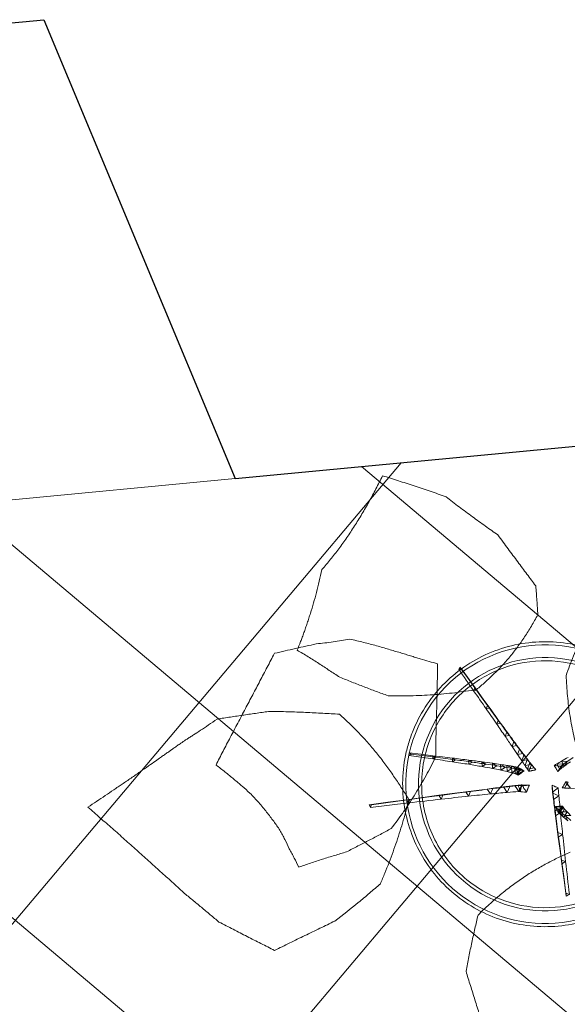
# Model space of a CAD drawing. Header units: millimetres. Extents: x 853417 to 929373, y -433185 to -369260.
# Tile 121 of 157: x 920144 to 921008, y -397124 to -395570. Entities that reach past the tile are written whole.
import ezdxf

# ---------------------------------------------------------------- set-up
doc = ezdxf.new("R2010")
doc.units = ezdxf.units.MM
for name, color, linetype, lineweight in [('I-FURN', 7, 'Continuous', 9), ('KOKO-FLOR', 7, 'Continuous', 9), ('KOKO-FLOR-PATT', 7, 'Continuous', 9), ('KOKO-WALL', 7, 'Continuous', 9), ('KOKO_WALL', 7, 'Continuous', 9)]:
    doc.layers.add(name, color=color, linetype=linetype, lineweight=lineweight)

# ---------------------------------------------------------------- blocks, each defined once
blk = doc.blocks.new('Furniture_Interior-Artwork-Decoration_Gotessons_Areca-Palm  - Default-1583015-1 korrus_SA_kunstihanke plaan')
at = {"layer": 'I-FURN'}
for p, q in [((236.7, 142.3), (184.8, 109.8)), ((184.4, 115.7), (189.2, 112.2)), ((184.8, 109.8), (184.4, 115.7)), ((189.2, 112.2), (184.8, 109.8)), ((-79.7, 98.2), (-75.8, 104)), ((-72.8, 98.5), (-79.7, 98.2)), ((-75.8, 104), (-72.8, 98.5)), ((139.8, 89), (145.6, 85)), ((140.1, 82), (139.8, 89)), ((145.6, 85), (140.1, 82)), ((-57.7, 60.9), (-53.3, 67.7)), ((-53.3, 67.7), (-49.6, 61.1)), ((102.5, 67), (109.3, 62.5)), ((102.7, 58.9), (102.5, 67)), ((109.3, 62.5), (102.7, 58.9)), ((-49.6, 61.1), (-57.7, 60.9)), ((72.5, 49.6), (80.3, 44.6)), ((72.5, 40.3), (72.5, 49.6)), ((-48.9, 32.3), (-57.4, 28.6)), ((-56.3, 37.9), (-48.9, 32.3)), ((-49.6, 25.7), (-48.4, 35.8)), ((-48.4, 35.8), (-40.3, 29.7)), ((-44.1, 23.2), (-42.8, 34.1)), ((-42.8, 34.1), (-34.1, 27.5)), ((-40.6, 21.2), (-39.1, 32.9)), ((-40.3, 30.9), (-35.3, 38.7)), ((-39.1, 32.9), (-29.7, 25.8)), ((-37, 32), (-37.3, 29.8)), ((-36.1, 31.3), (-37, 32)), ((-35.3, 38.7), (-31.1, 30.9)), ((49.3, 26.1), (49.4, 36.5)), ((49.4, 36.5), (58.2, 31)), ((80.3, 44.6), (72.5, 40.3)), ((212.2, 43.6), (175.6, 32.4)), ((175.6, 32.4), (178.3, 36.6)), ((180.4, 32), (175.6, 32.4)), ((178.3, 36.6), (180.4, 32)), ((-40.3, 29.7), (-49.6, 25.7)), ((-34.1, 27.5), (-44.1, 23.2)), ((-29.7, 25.8), (-40.6, 21.2)), ((-39.3, 20.1), (-40.6, 21.2)), ((-31.1, 30.9), (-40.3, 30.9)), ((-29.7, 25.8), (-29.2, 25.5)), ((-27.3, 7.8), (-21.8, 16.6)), ((-15.8, 6.9), (-21.8, 16.6)), ((-21.8, 16.6), (-16.9, 7.7)), ((30.7, 26.5), (33.2, 27.7)), ((33, 16.2), (32.8, 16.1)), ((33, 16.2), (33.2, 27.7)), ((43, 21.7), (33, 16.2)), ((33.2, 27.7), (43, 21.7)), ((38.2, 18.8), (43, 21.7)), ((58.2, 31), (49.3, 26.1)), ((98.3, 9.5), (102.3, 15.6)), ((102.3, 15.6), (105.5, 8.9)), ((119.1, 15.5), (122.7, 20.9)), ((122.7, 20.9), (125.5, 15)), ((144.9, 23.1), (148, 27.9)), ((150.5, 22.6), (144.9, 23.1)), ((148, 27.9), (150.5, 22.6)), ((-21.1, -3.5), (-27.3, 7.8)), ((-16.9, 7.7), (-27.3, 7.8)), ((-16.9, 7.7), (-10.5, -2.9)), ((39.9, -5.3), (46.6, 4.5)), ((44, -4.6), (50.2, 4.6)), ((44.9, 4.8), (46.6, 4.5)), ((50, -6.5), (46.3, 1.1)), ((46.6, 4.5), (51.8, -6.2)), ((49.8, -3.4), (55.6, 5.2)), ((50.2, 4.6), (55.1, -5.4)), ((55.6, 5.2), (60.1, -4.1)), ((57.7, -1.5), (63.1, 6.5)), ((63.1, 6.5), (67.3, -2.2)), ((68.1, 1.2), (73.1, 8.5)), ((76.9, 0.5), (68.1, 1.2)), ((73.1, 8.5), (76.9, 0.5)), ((81.5, 4.8), (86, 11.5)), ((89.5, 4.2), (81.5, 4.8)), ((86, 11.5), (89.5, 4.2)), ((105.5, 8.9), (98.3, 9.5)), ((125.5, 15), (119.1, 15.5)), ((-44.9, -12.6), (-30.2, -7)), ((-38.9, -10.7), (-29.8, -6.9)), ((-38.9, -10.7), (-30.2, -7)), ((-38.9, -10.7), (-29.3, -16)), ((-35.6, -8.8), (-30.2, -7)), ((-30.2, -7), (-27, -5.7)), ((26.2, -16.3), (22.6, -14.6)), ((26.2, -16.3), (35.4, -10)), ((32.7, -19.6), (41.1, -13.7)), ((35.4, -10), (36.2, -21.1)), ((39.9, -5.3), (39, -5.4)), ((51.8, -6.2), (39.9, -5.3)), ((41.1, -13.7), (41.9, -24)), ((55.1, -5.4), (44, -4.6)), ((45.2, -6.2), (50, -6.5)), ((60.1, -4.1), (49.8, -3.4)), ((67.3, -2.2), (57.7, -1.5)), ((-13.1, -40.6), (-11.6, -30.5)), ((-11.6, -30.5), (-10, -26.4)), ((-11.6, -30.5), (-3.6, -37)), ((36.2, -21.1), (26.2, -16.3)), ((31.9, -19), (32.3, -19.2)), ((32.1, -16.6), (32.3, -19.2)), ((41.9, -24), (32.7, -19.6)), ((41.1, -24), (49, -18.6)), ((49.7, -28.1), (41.1, -24)), ((49, -18.6), (49.7, -28.1)), ((52, -29.9), (59.2, -24.9)), ((59.9, -33.7), (52, -29.9)), ((59.2, -24.9), (59.9, -33.7)), ((-16.9, -47.1), (-15.5, -38.2)), ((-8.5, -43.9), (-16.9, -47.1)), ((-15.5, -38.2), (-8.5, -43.9)), ((-3.6, -37), (-13.1, -40.6)), ((-11.3, -36.5), (-10.9, -34.1)), ((-6.7, -34.7), (-11.3, -36.5)), ((-11.2, -36), (-11.3, -36.5)), ((-6.7, -34.7), (-6, -34.5)), ((65.8, -37.5), (72.3, -32.9)), ((72.9, -40.9), (65.8, -37.5)), ((72.3, -32.9), (72.9, -40.9)), ((82.8, -47), (88.7, -42.9)), ((88.7, -42.9), (89.2, -50.1)), ((89.2, -50.1), (82.8, -47)), ((103.7, -58.8), (108.9, -55.1)), ((109.3, -61.5), (103.7, -58.8)), ((108.9, -55.1), (109.3, -61.5)), ((129.3, -73.5), (133.9, -70.2)), ((134.2, -75.8), (129.3, -73.5)), ((133.9, -70.2), (134.2, -75.8)), ((159.6, -90.9), (163.6, -88)), ((163.8, -92.8), (159.6, -90.9)), ((163.6, -88), (163.8, -92.8))]:
    blk.add_line(p, q, dxfattribs=at)
at = {"layer": 'I-FURN', "flags": 128}
for points in [[(-106.4, 142.8), (-105.5, 144), (-104.7, 145.2), (-103.8, 146.4), (-102.9, 147.6)], [(-100.6, 143.2), (-102, 143.1), (-103.5, 143), (-104.9, 142.9), (-106.4, 142.8)], [(-75.8, 104), (-89.4, 125.8), (-102.9, 147.6)], [(-102.9, 147.6), (-102.3, 146.5), (-101.8, 145.4), (-101.2, 144.3), (-100.6, 143.2)], [(-100.6, 143.2), (-86.7, 120.8), (-72.8, 98.5)], [(184.4, 115.7), (210.3, 131.3), (236.2, 147)], [(189.2, 112.2), (214.6, 128.1), (240.1, 144)], [(236.2, 147), (237.2, 146.2), (238.1, 145.5), (239.1, 144.8), (240.1, 144)], [(236.7, 142.3), (236.6, 143.4), (236.5, 144.6), (236.4, 145.8), (236.2, 147)], [(240.1, 144), (239.2, 143.6), (238.4, 143.1), (237.6, 142.7), (236.7, 142.3)], [(184.8, 109.8), (162.5, 95.9), (140.1, 82)], [(145.6, 85), (167.4, 98.6), (189.2, 112.2)], [(-53.3, 67.7), (-64.5, 85.9), (-75.8, 104)], [(-72.8, 98.5), (-61.2, 79.8), (-49.6, 61.1)], [(140.1, 82), (121.4, 70.5), (102.7, 58.9)], [(109.3, 62.5), (127.5, 73.8), (145.6, 85)], [(178.3, 36.6), (196.3, 41.9), (214.3, 47.1)], [(212.2, 43.6), (212.7, 44.5), (213.2, 45.4), (213.8, 46.3), (214.3, 47.1)], [(214.3, 47.1), (214.8, 46.2), (215.2, 45.2), (215.7, 44.2), (216.2, 43.2)], [(-36.1, 31.3), (-36.4, 30.9), (-36.7, 30.6), (-37, 30.2), (-37.3, 29.8)], [(-31.5, 27.5), (-32.6, 28.4), (-33.8, 29.4), (-35, 30.4), (-36.1, 31.3)], [(175.6, 32.4), (160.3, 27.8), (144.9, 23.1)], [(150.5, 22.6), (165.5, 27.3), (180.4, 32)], [(180.4, 32), (198.3, 37.6), (216.2, 43.2)], [(216.2, 43.2), (215.2, 43.3), (214.2, 43.4), (213.2, 43.5), (212.2, 43.6)], [(-37.3, 29.8), (-37.8, 27.4), (-38.3, 25), (-38.8, 22.5), (-39.3, 20.1)], [(-39.3, 20.1), (-37.6, 21.1), (-35.8, 22), (-34, 22.9), (-32.3, 23.9)], [(-32.3, 23.9), (-31.5, 24.3), (-30.7, 24.7), (-30, 25.1), (-29.2, 25.5)], [(-29.2, 25.5), (-29.8, 26), (-30.3, 26.5), (-30.9, 27), (-31.5, 27.5)], [(26.5, 20.7), (25.3, 21.4), (24.1, 22.2), (22.9, 23), (21.7, 23.7)], [(21.7, 23.7), (21.8, 23), (21.8, 22.3), (21.9, 21.6), (22, 20.9)], [(22, 20.9), (22, 20.2), (22, 19.5), (22.1, 18.8), (22.1, 18.1)], [(33, 16.2), (27.5, 13.9), (22.1, 11.6)], [(31.6, 17), (30.3, 17.9), (29.1, 18.8), (27.8, 19.8), (26.5, 20.7)], [(26.5, 14), (27.8, 14.8), (29.1, 15.5), (30.3, 16.2), (31.6, 17)], [(32, 25.6), (31.7, 25.8), (31.4, 26.1), (31, 26.3), (30.7, 26.5)], [(30.7, 26.5), (30.9, 26.1), (31, 25.7), (31.2, 25.4), (31.3, 25)], [(31.3, 25), (31.7, 22.7), (32.1, 20.5), (32.5, 18.3), (32.8, 16.1)], [(31.6, 17), (35.4, 18.5), (39.2, 20.1), (43, 21.7)], [(38.2, 18.8), (36.7, 20.5), (35.1, 22.2), (33.6, 23.9), (32, 25.6)], [(32.8, 16.1), (34.2, 16.8), (35.5, 17.5), (36.9, 18.1), (38.2, 18.8)], [(33, 16.2), (33, 19.1), (33.1, 22), (33.1, 24.9), (33.2, 27.7)], [(43, 21.7), (40.5, 20.3), (38, 19), (35.5, 17.6), (33, 16.2)], [(33.2, 27.7), (35.6, 26.2), (38.1, 24.7), (40.5, 23.2), (43, 21.7)], [(-16.1, 6.4), (-17.3, 3.9), (-18.6, 1.4), (-19.9, -1), (-21.1, -3.5)], [(-15.8, 6.8), (-16, 6.6), (-16.1, 6.4)], [(-15.9, 6.7), (-15.9, 6.8), (-16, 6.8), (-16, 6.8), (-16.1, 6.8)], [(-16.1, 6.8), (-16.1, 6.7), (-16.1, 6.6), (-16.1, 6.5), (-16.1, 6.4)], [(-15.7, 6.7), (-15.7, 6.7), (-15.7, 6.8), (-15.8, 6.8), (-15.8, 6.9)], [(-10.5, -2.9), (-11.8, -0.5), (-13.1, 1.9), (-14.4, 4.3), (-15.7, 6.7)], [(22.1, 11.6), (22.5, 11.8), (22.9, 12), (23.4, 12.3), (23.8, 12.5)], [(23.8, 12.5), (24.5, 12.9), (25.2, 13.3), (25.9, 13.7), (26.5, 14)], [(44.9, 4.8), (43.4, 2.2), (41.9, -0.3), (40.5, -2.9), (39, -5.4)], [(45.1, 4.2), (45, 4.4), (45, 4.5), (44.9, 4.6), (44.9, 4.8)], [(46.3, 1.1), (46, 1.9), (45.7, 2.7), (45.4, 3.5), (45.1, 4.2)], [(45.2, -6.2), (45.5, -4.4), (45.7, -2.6), (46, -0.7), (46.3, 1.1)], [(-33.1, -12.9), (-32.2, -13.7), (-31.2, -14.5), (-30.3, -15.3), (-29.3, -16)], [(-30.2, -7), (-30.9, -12.4), (-31.7, -17.8)], [(-29.3, -6.7), (-29.4, -6.8), (-29.5, -6.8), (-29.7, -6.9), (-29.8, -6.9)], [(-27, -5.7), (-27.6, -6), (-28.1, -6.2), (-28.7, -6.5), (-29.3, -6.7)], [(-28.1, -17.1), (-28, -15.6), (-27.8, -14), (-27.7, -12.5), (-27.6, -11)], [(-27.6, -11), (-27.4, -9.7), (-27.3, -8.3), (-27.1, -7), (-27, -5.7)], [(-21.1, -3.5), (-19.8, -3.4), (-18.6, -3.2), (-17.3, -3.1), (-16, -2.9)], [(-16, -2.9), (-14.6, -2.9), (-13.2, -2.9), (-11.8, -2.9), (-10.5, -2.9)], [(22.6, -14.6), (23.3, -14.9), (23.9, -15.2), (24.5, -15.5), (25.1, -15.8)], [(28.5, -10.4), (28.3, -10.6), (28.1, -10.8), (27.9, -10.9), (27.7, -11.1)], [(31.8, -7.7), (31, -8.4), (30.2, -9.1), (29.4, -9.8), (28.5, -10.4)], [(32.1, -12.9), (32.1, -11.6), (32, -10.3), (31.9, -9), (31.8, -7.7)], [(32.1, -16), (32.1, -15.2), (32.1, -14.5), (32.1, -13.7), (32.1, -12.9)], [(39, -5.4), (39, -5.4), (39, -5.4), (39.1, -5.4), (39.1, -5.5)], [(39.1, -5.5), (40.6, -5.6), (42.1, -5.8), (43.7, -6), (45.2, -6.2)], [(-28.1, -17.1), (-29.9, -17.5), (-31.7, -17.8)], [(-29.3, -16), (-29, -16.3), (-28.7, -16.6), (-28.4, -16.8), (-28.1, -17.1)], [(-10.3, -28.3), (-10.4, -29.7), (-10.6, -31), (-10.7, -32.4), (-10.9, -33.8)], [(-10, -26.4), (-10, -26.9), (-10.1, -27.3), (-10.2, -27.8), (-10.3, -28.3)], [(-6.8, -28.8), (-7.6, -28.2), (-8.4, -27.6), (-9.2, -27), (-10, -26.4)], [(-0.9, -32.8), (-2.4, -31.8), (-3.9, -30.8), (-5.4, -29.8), (-6.8, -28.8)], [(25.1, -15.8), (26.4, -16.4), (27.7, -17), (29.1, -17.7), (30.4, -18.3)], [(30.4, -18.3), (30.5, -18.3), (30.5, -18.4), (30.6, -18.4), (30.7, -18.4)], [(30.7, -18.4), (31, -18.6), (31.3, -18.7), (31.6, -18.9), (31.9, -19)], [(31.9, -19), (31.9, -18.4), (32, -17.8), (32, -17.2), (32.1, -16.6)], [(32.1, -16.6), (32.1, -16.5), (32.1, -16.3), (32.1, -16.2), (32.1, -16)], [(-10.9, -34.1), (-11, -34.6), (-11, -35), (-11.1, -35.5), (-11.2, -36)], [(-11.2, -36), (-10, -35.6), (-8.9, -35.3), (-7.8, -35), (-6.7, -34.7)], [(-10.9, -33.8), (-10.9, -33.9), (-10.9, -34), (-10.9, -34), (-10.9, -34.1)], [(-6, -34.5), (-4.7, -34.1), (-3.4, -33.7), (-2.2, -33.2), (-0.9, -32.8)], [(159.6, -90.9), (144.5, -82.2), (129.3, -73.5)], [(134.2, -75.8), (149, -84.3), (163.8, -92.8)], [(195.3, -111.5), (177.5, -101.2), (159.6, -90.9)], [(163.8, -92.8), (181.2, -102.9), (198.7, -113.1)], [(195.3, -111.5), (196.1, -110.9), (197, -110.3), (197.8, -109.6), (198.6, -109)], [(198.7, -113.1), (197.9, -112.7), (197, -112.3), (196.2, -111.9), (195.3, -111.5)], [(198.6, -109), (198.6, -110), (198.7, -111), (198.7, -112.1), (198.7, -113.1)]]:
    blk.add_lwpolyline(points, dxfattribs=at)
at = {"layer": 'I-FURN'}
for points in [[(281.4, 415.1), (275.7, 408.1), (264.4, 394.3), (247.4, 373.9), (230.4, 353.6), (219.3, 340.3), (213.8, 333.6)], [(379.8, 410.2), (371.3, 410.6), (354.5, 411.3), (329.9, 412.9), (305.3, 413.8), (289.4, 414.6), (281.4, 415.1)], [(450, 390.9), (444, 392.4), (432.2, 395.6), (414.6, 400.4), (397.1, 405.3), (385.6, 408.6), (379.8, 410.2)], [(-7.6, 320.6), (-12.8, 326.6), (-23.3, 338.4), (-39, 356.1), (-55.1, 374.2), (-65.9, 386.2), (-71.3, 392.3)], [(11.6, 232), (10.2, 239), (7.4, 253.3), (2.8, 275.4), (-2.2, 297.8), (-5.8, 313), (-7.6, 320.6)], [(300.7, 279.3), (295.9, 274.7), (286.4, 265.8), (271.7, 252.5), (256.8, 239.4), (246.8, 230.6), (241.8, 226.2)], [(419.1, 204.5), (412.5, 207.1), (399.9, 212.4), (382.4, 220.9), (366.3, 229.7), (356.5, 235.5), (351.8, 238.5)], [(241.8, 226.2), (237.6, 221), (229.2, 210.5), (216.7, 194.8), (204.5, 179.2), (196.5, 168.9), (192.7, 163.7)], [(486, 186.1), (480, 187.5), (468.2, 190.3), (451, 194.9), (434.6, 199.7), (424.2, 202.9), (419.1, 204.5)], [(-79.7, 98.2), (-88.6, 113.1), (-97.5, 127.9), (-106.4, 142.8)], [(139.8, 89), (154.7, 97.9), (169.5, 106.8), (184.4, 115.7)], [(186.2, 110.5), (191.9, 106.7), (203.4, 99), (221, 88), (239.2, 77.2), (258.2, 66.9), (277.8, 57.3), (298.3, 48.3), (319.4, 40.2), (334.1, 35.3), (341.5, 32.9)], [(442.9, 73.7), (448.8, 77.3), (460.6, 84.7), (478.5, 96.2), (496.1, 107.5), (508.1, 115.3), (514.2, 119.3)], [(-57.7, 60.9), (-65.1, 73.3), (-72.4, 85.8), (-79.7, 98.2)], [(102.5, 67), (114.9, 74.3), (127.4, 81.7), (139.8, 89)], [(-35.3, 38.7), (-41.3, 48.4), (-47.3, 58.1), (-53.3, 67.7)], [(72.5, 49.6), (82.5, 55.4), (92.5, 61.2), (102.5, 67)], [(80.3, 44.6), (90, 50.6), (99.7, 56.6), (109.3, 62.5)], [(341.5, 32.9), (349.6, 36), (366.1, 42.3), (391.3, 52.2), (417, 62.6), (434.2, 69.9), (442.9, 73.7)], [(-40.3, 30.9), (-46.1, 40.9), (-51.9, 50.9), (-57.7, 60.9)], [(-49.6, 61.1), (-43.4, 51), (-37.2, 40.9), (-31.1, 30.9)], [(49.4, 36.5), (57.1, 40.9), (64.8, 45.2), (72.5, 49.6)], [(102.7, 58.9), (92.6, 52.7), (82.5, 46.5), (72.5, 40.3)], [(-60.3, 35.4), (-56.5, 34.4), (-52.7, 33.3), (-48.9, 32.3)], [(-48.4, 35.8), (-51, 36.5), (-53.7, 37.2), (-56.3, 37.9)], [(-48.9, 32.3), (-46, 31.4), (-43.2, 30.5), (-40.3, 29.7)], [(-42.8, 34.1), (-44.7, 34.7), (-46.5, 35.2), (-48.4, 35.8)], [(-39.1, 32.9), (-40.3, 33.3), (-41.6, 33.7), (-42.8, 34.1)], [(-37, 32), (-37.7, 32.3), (-38.4, 32.6), (-39.1, 32.9)], [(-21.8, 16.6), (-26.3, 24), (-30.8, 31.3), (-35.3, 38.7)], [(33.2, 27.7), (38.6, 30.7), (44, 33.6), (49.4, 36.5)], [(72.5, 40.3), (64.8, 35.6), (57, 30.9), (49.3, 26.1)], [(58.2, 31), (65.6, 35.6), (72.9, 40.1), (80.3, 44.6)], [(148, 27.9), (158.1, 30.8), (168.2, 33.7), (178.3, 36.6)], [(-49.6, 25.7), (-52.2, 26.7), (-54.8, 27.7), (-57.4, 28.6)], [(-44.1, 23.2), (-46, 24), (-47.8, 24.9), (-49.6, 25.7)], [(-40.6, 21.2), (-41.8, 21.8), (-42.9, 22.5), (-44.1, 23.2)], [(-27.3, 7.8), (-31.6, 15.5), (-36, 23.2), (-40.3, 30.9)], [(-40.3, 29.7), (-38.2, 29), (-36.1, 28.2), (-34.1, 27.5)], [(-34.1, 27.5), (-32.6, 26.9), (-31.2, 26.3), (-29.7, 25.8)], [(-31.1, 30.9), (-26.3, 23.1), (-21.6, 15.4), (-16.9, 7.7)], [(21.7, 23.7), (25.5, 25.1), (29.3, 26.4), (33.2, 27.7)], [(22.1, 18.1), (22.1, 17), (22.1, 14.8), (22.1, 12.7), (22.1, 11.6)], [(49.3, 26.1), (43.9, 22.8), (38.4, 19.5), (33, 16.2)], [(43, 21.7), (48.1, 24.8), (53.1, 27.9), (58.2, 31)], [(86, 11.5), (91.4, 12.8), (96.9, 14.2), (102.3, 15.6)], [(102.3, 15.6), (109.1, 17.4), (115.9, 19.2), (122.7, 20.9)], [(144.9, 23.1), (136.3, 20.6), (127.7, 18), (119.1, 15.5)], [(122.7, 20.9), (131.1, 23.3), (139.5, 25.6), (148, 27.9)], [(125.5, 15), (133.8, 17.5), (142.2, 20.1), (150.5, 22.6)], [(46.6, 4.5), (47.8, 4.5), (49, 4.6), (50.2, 4.6)], [(50.2, 4.6), (52, 4.8), (53.8, 5), (55.6, 5.2)], [(55.6, 5.2), (58.1, 5.6), (60.6, 6), (63.1, 6.5)], [(68.1, 1.2), (64.7, 0.3), (61.2, -0.6), (57.7, -1.5)], [(63.1, 6.5), (66.4, 7.1), (69.7, 7.8), (73.1, 8.5)], [(67.3, -2.2), (70.5, -1.3), (73.7, -0.4), (76.9, 0.5)], [(81.5, 4.8), (77, 3.6), (72.6, 2.4), (68.1, 1.2)], [(73.1, 8.5), (77.4, 9.5), (81.7, 10.5), (86, 11.5)], [(76.9, 0.5), (81.1, 1.7), (85.3, 2.9), (89.5, 4.2)], [(98.3, 9.5), (92.7, 7.9), (87.1, 6.3), (81.5, 4.8)], [(89.5, 4.2), (94.8, 5.7), (100.2, 7.3), (105.5, 8.9)], [(119.1, 15.5), (112.2, 13.5), (105.2, 11.5), (98.3, 9.5)], [(105.5, 8.9), (112.2, 10.9), (118.9, 13), (125.5, 15)], [(-29.8, -6.9), (-30.2, -7.1), (-31, -7.4), (-32.3, -7.9), (-33.5, -8.4), (-34.4, -8.7), (-34.8, -8.9)], [(27.7, -11.1), (26.8, -11.7), (25.2, -12.8), (23.5, -14), (22.6, -14.6)], [(31.8, -7.7), (33, -8.5), (34.2, -9.3), (35.4, -10)], [(35.4, -10), (37.3, -11.3), (39.2, -12.5), (41.1, -13.7)], [(44, -4.6), (42.6, -4.9), (41.3, -5.1), (39.9, -5.3)], [(41.1, -13.7), (43.7, -15.3), (46.4, -17), (49, -18.6)], [(49.8, -3.4), (47.9, -3.8), (45.9, -4.2), (44, -4.6)], [(57.7, -1.5), (55.1, -2.1), (52.4, -2.8), (49.8, -3.4)], [(50, -6.5), (50.6, -6.4), (51.2, -6.3), (51.8, -6.2)], [(51.8, -6.2), (52.9, -5.9), (54, -5.7), (55.1, -5.4)], [(55.1, -5.4), (56.8, -5), (58.4, -4.6), (60.1, -4.1)], [(60.1, -4.1), (62.5, -3.5), (64.9, -2.8), (67.3, -2.2)], [(420.6, -53.3), (425, -50), (433.9, -43.3), (447.3, -33.2), (460.9, -23), (470, -16.1), (474.5, -12.6)], [(-15.5, -38.2), (-14.2, -35.7), (-12.9, -33.1), (-11.6, -30.5)], [(32.7, -19.6), (30.5, -18.5), (28.4, -17.4), (26.2, -16.3)], [(32.3, -19.2), (33.6, -19.8), (34.9, -20.5), (36.2, -21.1)], [(41.1, -24), (38.3, -22.5), (35.5, -21.1), (32.7, -19.6)], [(36.2, -21.1), (38.1, -22.1), (40, -23), (41.9, -24)], [(52, -29.9), (48.4, -28), (44.7, -26), (41.1, -24)], [(41.9, -24), (44.5, -25.4), (47.1, -26.7), (49.7, -28.1)], [(49, -18.6), (52.4, -20.7), (55.8, -22.8), (59.2, -24.9)], [(49.7, -28.1), (53.1, -30), (56.5, -31.8), (59.9, -33.7)], [(65.8, -37.5), (61.2, -35), (56.6, -32.4), (52, -29.9)], [(59.2, -24.9), (63.6, -27.6), (67.9, -30.3), (72.3, -32.9)], [(364.8, -20.7), (358, -20.9), (344.3, -21.5), (323.8, -22.5), (303.5, -23.7), (290.1, -24.8), (283.5, -25.4)], [(443.7, -31.8), (437.1, -31.1), (423.9, -29.5), (404.3, -26.7), (384.5, -23.7), (371.4, -21.7), (364.8, -20.7)], [(-21.9, -48.7), (-19.8, -45.2), (-17.6, -41.7), (-15.5, -38.2)], [(-13.1, -40.6), (-14.4, -42.8), (-15.6, -45), (-16.9, -47.1)], [(-8.5, -43.9), (-10.9, -47.2), (-13.3, -50.4), (-15.8, -53.6)], [(-11.3, -36.5), (-11.9, -37.8), (-12.5, -39.2), (-13.1, -40.6)], [(-3.6, -37), (-5.2, -39.3), (-6.8, -41.6), (-8.5, -43.9)], [(-0.9, -32.8), (-1.8, -34.2), (-2.7, -35.6), (-3.6, -37)], [(59.9, -33.7), (64.2, -36.1), (68.5, -38.5), (72.9, -40.9)], [(82.8, -47), (77.1, -43.9), (71.4, -40.7), (65.8, -37.5)], [(72.3, -32.9), (77.8, -36.2), (83.3, -39.6), (88.7, -42.9)], [(72.9, -40.9), (78.3, -43.9), (83.8, -47), (89.2, -50.1)], [(88.7, -42.9), (95.5, -47), (102.2, -51), (108.9, -55.1)], [(-16.9, -47.1), (-18.9, -50.2), (-21, -53.3), (-23.1, -56.4)], [(103.7, -58.8), (96.7, -54.9), (89.8, -51), (82.8, -47)], [(89.2, -50.1), (95.9, -53.9), (102.6, -57.7), (109.3, -61.5)], [(129.3, -73.5), (120.8, -68.6), (112.2, -63.7), (103.7, -58.8)], [(108.9, -55.1), (117.3, -60.1), (125.6, -65.1), (133.9, -70.2)], [(109.3, -61.5), (117.6, -66.3), (125.9, -71), (134.2, -75.8)], [(375.6, -81.9), (382.7, -76.8), (397.3, -67), (412.7, -57.8), (420.6, -53.3)], [(133.9, -70.2), (143.8, -76.1), (153.7, -82), (163.6, -88)], [(163.6, -88), (175.2, -95), (186.9, -102), (198.6, -109)], [(40.5, -170.2), (41, -175.5), (41.8, -186.2), (42.7, -202.8), (43.2, -219.8), (43.2, -231.3), (43.3, -237)], [(120.7, -239.1), (122.4, -242.4), (125.9, -248.9), (131.2, -258.9), (136.7, -269), (140.5, -275.9), (142.5, -279.3)], [(229.8, -328), (237.6, -329.5), (253.6, -332.6), (278.4, -337.6), (303.7, -343.1), (320.8, -347.2), (329.4, -349.3)], [(329.4, -349.3), (338.2, -348.5), (355.8, -346.9), (382.3, -344.3), (408.4, -341.4), (425.7, -339.4), (434.3, -338.3)]]:
    blk.add_open_spline(points, degree=3, dxfattribs=at)
for points, knots in [([(642.9, 330.1), (634.6, 332.6), (618.1, 337.6), (593.7, 344.9), (573.3, 351.2), (557, 356.3), (544.9, 360.1), (532.9, 363.9), (516.9, 369), (497, 375.4), (473.4, 383), (457.8, 388.2), (450, 390.9)], [0, 0, 0, 0, 0.125, 0.25, 0.375, 0.4375, 0.5, 0.5625, 0.625, 0.75, 0.875, 1, 1, 1, 1]), ([(213.8, 333.6), (206.2, 319.6), (195.3, 298.6), (181.8, 270.8), (175.5, 257.1), (172.5, 250.2)], [0, 0, 0, 0, 0.5, 0.75, 1, 1, 1, 1]), ([(514.2, 119.3), (517.1, 124.2), (522.9, 133.6), (530.9, 146.4), (537, 155.9), (541.5, 162.8), (544.6, 167.7), (547.4, 172), (549.7, 175.7), (551.7, 178.9), (553.4, 181.9), (555, 184.6), (556.5, 187.3), (557.9, 189.7), (559, 191.7), (560, 193.3), (560.9, 194.9), (562.1, 196.9), (563.6, 199.2), (565.2, 202), (567.5, 205.7), (570.6, 210.9), (575.4, 219.2), (582.3, 231), (590.7, 245.1), (598.3, 257.6), (604.3, 267.4), (608.6, 274.5), (612.8, 281.3), (618.4, 290.6), (625.6, 302.1), (634.2, 316.1), (640, 325.4), (642.9, 330.1)], [0, 0, 0, 0, 0.05, 0.1, 0.15, 0.175, 0.2, 0.225, 0.25, 0.275, 0.3, 0.325, 0.35, 0.375, 0.3875, 0.4, 0.4125, 0.425, 0.45, 0.475, 0.5, 0.55, 0.6, 0.65, 0.7, 0.75, 0.775, 0.8, 0.825, 0.85, 0.9, 0.95, 1, 1, 1, 1]), ([(326.2, 259), (324, 260.7), (319.6, 264.1), (310.9, 270.9), (304.7, 276), (300.7, 279.3)], [0, 0, 0, 0, 0.25, 0.5, 1, 1, 1, 1]), ([(172.5, 250.2), (172.6, 244.1), (173, 232), (173.7, 214.1), (174.9, 196.2), (176.4, 178.6), (178.3, 161.4), (181.3, 138.7), (184.1, 121.9), (186.2, 110.5)], [0, 0, 0, 0, 0.125, 0.25, 0.375, 0.5, 0.625, 0.75, 1, 1, 1, 1]), ([(351.8, 238.5), (349.5, 240.2), (345, 243.7), (336.3, 250.5), (330.2, 255.6), (326.2, 259)], [0, 0, 0, 0, 0.25, 0.5, 1, 1, 1, 1]), ([(-80, 81.4), (-75.4, 86.5), (-66.6, 96.8), (-53.7, 112.9), (-43.3, 127.1), (-35.2, 139), (-29.4, 148.2), (-23.6, 157.6), (-16.2, 170.6), (-7.3, 187.6), (2.5, 209.1), (8.6, 224.2), (11.6, 232)], [0, 0, 0, 0, 0.125, 0.25, 0.375, 0.4375, 0.5, 0.5625, 0.625, 0.75, 0.875, 1, 1, 1, 1]), ([(474.5, -12.6), (475, -4.4), (476, 12.1), (477.4, 36.7), (478.6, 57.1), (479.6, 73.5), (480.4, 85.9), (481.1, 98.6), (481.9, 111.5), (482.7, 124.5), (483.4, 137.1), (484.2, 149.4), (485.2, 165.8), (485.7, 178), (486, 186.1)], [0, 0, 0, 0, 0.125, 0.25, 0.375, 0.4375, 0.5, 0.5625, 0.625, 0.6875, 0.75, 0.8125, 0.875, 1, 1, 1, 1]), ([(192.7, 163.7), (190.1, 152.7), (185.5, 130.7), (181.1, 103), (178.5, 81.2), (176.5, 59.5), (175.5, 43.3), (175.1, 32.4)], [0, 0, 0, 0, 0.25, 0.5, 0.625, 0.75, 1, 1, 1, 1]), ([(175.1, 32.4), (177.6, 26.6), (182.5, 15.2), (189.7, -1.5), (195.7, -15.7), (200.5, -27.1), (204, -35.5), (207.5, -44), (212.3, -55.3), (218.3, -69.5), (225.7, -86.4), (230.8, -97.7), (233.4, -103.3)], [0, 0, 0, 0, 0.125, 0.25, 0.375, 0.4375, 0.5, 0.5625, 0.625, 0.75, 0.875, 1, 1, 1, 1]), ([(283.5, -25.4), (272.5, -30.1), (256.4, -37.2), (235.3, -47.5), (219.7, -55.6), (204.4, -64.1), (184.4, -75.9), (170, -85.2), (160.4, -91.7)], [0, 0, 0, 0, 0.25, 0.375, 0.5, 0.625, 0.75, 1, 1, 1, 1]), ([(460.6, -164), (459.3, -157.7), (456.8, -145.4), (453.5, -127.5), (450.9, -110.3), (449.1, -96.4), (447.8, -85.4), (446.9, -77.2), (446.2, -69.2), (445.5, -61.4), (444.9, -53.8), (444.3, -43.8), (443.9, -36.6), (443.7, -31.8)], [0, 0, 0, 0, 0.125, 0.25, 0.375, 0.5, 0.5625, 0.625, 0.6875, 0.75, 0.8125, 0.875, 1, 1, 1, 1]), ([(-28.5, -64.1), (-21.9, -72.2), (-12.4, -84.3), (-0.2, -101.2), (8.6, -114.2), (17.1, -127.7), (25.4, -141.5), (33.1, -155.7), (38.1, -165.3), (40.5, -170.2)], [0, 0, 0, 0, 0.25, 0.375, 0.5, 0.625, 0.75, 0.875, 1, 1, 1, 1]), ([(160.4, -91.7), (157.7, -97), (152.5, -107.9), (145.5, -124.6), (140.2, -139.1), (136.3, -151.1), (133.6, -160.3), (131.2, -169.6), (128.2, -182.3), (125.1, -198.6), (122.4, -218.6), (121.2, -232.2), (120.7, -239.1)], [0, 0, 0, 0, 0.125, 0.25, 0.375, 0.4375, 0.5, 0.5625, 0.625, 0.75, 0.875, 1, 1, 1, 1]), ([(233.4, -103.3), (237.6, -102.7), (246.5, -101.4), (258.6, -99.7), (268.9, -98.3), (277, -97.3), (285.5, -96.2), (294.2, -95.1), (303.3, -93.8), (312.8, -92.6), (322.6, -91.2), (336, -89.2), (353.4, -86.2), (368, -83.4), (375.6, -81.9)], [0, 0, 0, 0, 0.125, 0.25, 0.3125, 0.375, 0.4375, 0.5, 0.5625, 0.625, 0.6875, 0.75, 0.875, 1, 1, 1, 1]), ([(434.3, -338.3), (434.6, -330.5), (435.3, -315.1), (436.8, -292.5), (438.7, -273.6), (440.5, -258.7), (442, -247.8), (443.7, -236.9), (445.6, -226), (447.7, -215.3), (450.7, -201.3), (454.8, -184.2), (458.6, -170.7), (460.6, -164)], [0, 0, 0, 0, 0.125, 0.25, 0.375, 0.4375, 0.5, 0.5625, 0.625, 0.6875, 0.75, 0.875, 1, 1, 1, 1]), ([(142.5, -279.3), (149.1, -282.9), (159.2, -288.5), (173.2, -296.3), (183.9, -302.2), (195, -308.4), (210, -316.8), (221.7, -323.4), (229.8, -328)], [0, 0, 0, 0, 0.25, 0.375, 0.5, 0.625, 0.75, 1, 1, 1, 1])]:
    blk.add_open_spline(points, degree=3, knots=knots, dxfattribs=at)
blk = doc.blocks.new('Furniture_Other_Gotessons_Plant-Pot - Default-V8-1 korrus_SA_kunstihanke plaan')
at = {"layer": 'I-FURN'}
for radius, start, end in [(220, 90, 270), (220, 270, 90), (200, 90, 270), (200, 270, 90)]:
    blk.add_arc((0, 0), radius, start, end, dxfattribs=at)
for points, knots in [([(0, 225), (-14.7, 225), (-44.2, 222.1), (-86.6, 209.2), (-125.8, 188.3), (-160.1, 160.1), (-188.3, 125.8), (-209.2, 86.6), (-222.1, 44.2), (-225.7, 7.3), (-224.3, -22), (-220, -51.2), (-209.2, -86.6), (-188.3, -125.8), (-160.1, -160.1), (-125.8, -188.3), (-86.6, -209.2), (-44.1, -222.1), (-14.7, -225), (0, -225)], [0, 0, 0, 0, 0.0625, 0.125, 0.1875, 0.25, 0.3125, 0.375, 0.4375, 0.5, 0.53125, 0.5625, 0.625, 0.6875, 0.75, 0.8125, 0.875, 0.9375, 1, 1, 1, 1]), ([(0, -225), (14.7, -225), (44.2, -222.1), (86.6, -209.2), (125.8, -188.3), (160.1, -160.1), (188.3, -125.8), (209.2, -86.6), (222.1, -44.2), (225.7, -7.3), (224.3, 22), (220, 51.2), (209.2, 86.6), (188.3, 125.8), (160.1, 160.1), (125.8, 188.3), (86.6, 209.2), (44.1, 222.1), (14.7, 225), (0, 225)], [0, 0, 0, 0, 0.0625, 0.125, 0.1875, 0.25, 0.3125, 0.375, 0.4375, 0.5, 0.53125, 0.5625, 0.625, 0.6875, 0.75, 0.8125, 0.875, 0.9375, 1, 1, 1, 1]), ([(0, 195), (-23.8, 195), (-71.4, 186.2), (-133.4, 148.2), (-170.3, 100.1), (-188, 55.7), (-195.4, 18.7), (-195.4, -20.4), (-186.8, -60.7), (-170.1, -98.2), (-146, -131.4), (-115.4, -158.9), (-79.9, -179.5), (-40.8, -192.1), (-13.6, -195), (0, -195)], [-1, -1, -1, -1, -0.883333, -0.766667, -0.65, -0.591667, -0.533333, -0.466667, -0.4, -0.333333, -0.266667, -0.2, -0.133333, -0.066667, 0, 0, 0, 0]), ([(0, -195), (23.8, -195), (71.4, -186.2), (133.4, -148.2), (170.3, -100.1), (188, -55.7), (195.4, -18.7), (195.4, 20.4), (186.8, 60.7), (170.1, 98.2), (146, 131.4), (115.4, 158.9), (79.9, 179.5), (40.8, 192.1), (13.6, 195), (0, 195)], [-1, -1, -1, -1, -0.883333, -0.766667, -0.65, -0.591667, -0.533333, -0.466667, -0.4, -0.333333, -0.266667, -0.2, -0.133333, -0.066667, 0, 0, 0, 0])]:
    blk.add_open_spline(points, degree=3, knots=knots, dxfattribs=at)
blk = doc.blocks.new('Ol_olev sisesein 14 - SS-01-2509151-1 korrus_SA_kunstihanke plaan')
at = {"layer": 'KOKO-WALL', "lineweight": 25}
for p, q in [((425263.7, 907463.9), (425189.7, 908624.2)), ((424529.9, 907185.4), (425263.7, 907463.9)), ((424606.2, 905987.8), (424529.9, 907185.4))]:
    blk.add_line(p, q, dxfattribs=at)

msp = doc.modelspace()

# ---------------------------------------------------------------- hatches: boundary and pattern name
at = {"layer": 'KOKO-FLOR-PATT', "true_color": 0x800000}
h = msp.add_hatch(dxfattribs=at)
h.set_pattern_fill('FP_66', color=16, style=0, pattern_type=2)
h.set_pattern_definition([(319.884, (919429.73, -399926.62), (289.95, 344.134), []), (49.884, (919429.73, -399926.62), (-344.134, 289.95), [])])
h.paths.add_polyline_path([(916908, -399712.5), (916903.6, -399662.7), (917650.7, -399596.5), (917655.1, -399646.3), (916910.2, -399712.3)], flags=0)
h.paths.add_polyline_path([(917516.9, -403645.3), (918989.7, -403524.2), (918884.2, -402756.1), (919346, -402718.1), (919638, -403446.6), (919810.3, -403432.5), (919736.4, -402626.6), (919786.2, -402622), (919860.1, -403428.4), (920834, -403348.3), (921003.1, -402581.9), (922179.9, -402485.2), (921641.4, -396183.4), (916740, -396652.2), (916933.2, -398831.9), (916850.7, -398839.2), (916859.5, -398938.8), (916839.6, -398941), (916839.6, -398965.7), (916812.1, -398969.9), (916878.1, -399715.2), (916908, -399712.5), (916910.2, -399737.4), (916930.2, -399736.8), (916939, -399835.3), (917021.4, -399828), (917292.5, -402886.9), (917440.7, -402874.7), (917514.7, -403622.9)], flags=0)
h.paths.add_polyline_path([(917327.3, -402849.2), (917221.4, -401653.7), (917661.2, -401614.7), (917767.1, -402810.2), (917372.8, -402845.2)], flags=0)
h.paths.add_polyline_path([(920625.7, -401088.9), (920574.7, -400532.5), (921026.6, -400491), (921077.6, -401047.5), (920834, -401069.8)], flags=0)
h.paths.add_polyline_path([(917039.3, -399901.5), (917037.5, -399881.6), (918033.3, -399790.3), (918035.1, -399800.2), (919020, -399709), (919019.2, -399699.9), (921917, -399434.2), (921918.8, -399454.1), (919031, -399719.8), (919034.6, -399758.8), (918038.8, -399850.1), (918034.2, -399810.3), (917066.6, -399899)], flags=0)
h.paths.add_polyline_path([(919012.7, -398882.9), (918793.5, -396492.9), (918843.6, -396491.3), (919062.7, -398881.3)], flags=0)
h.paths.add_polyline_path([(917479.8, -397637.1), (917436.5, -397185.4), (917992.8, -397132.2), (918036, -397583.9)], flags=0)

# ---------------------------------------------------------------- linework, layer by layer
at = {"layer": 'KOKO-FLOR'}
msp.add_line((920484.1, -396294.1), (918829, -396452.4), dxfattribs=at)

# ---------------------------------------------------------------- block references
at = {"layer": 'I-FURN', "rotation": 155.7085134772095}
for name in ['Furniture_Interior-Artwork-Decoration_Gotessons_Areca-Palm  - Default-1583015-1 korrus_SA_kunstihanke plaan', 'Furniture_Other_Gotessons_Plant-Pot - Default-V8-1 korrus_SA_kunstihanke plaan']:
    msp.add_blockref(name, (920973.6, -396776.7), dxfattribs=at)
at = {"layer": 'KOKO_WALL', "rotation": 271.815909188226}
msp.add_blockref('Ol_olev sisesein 14 - SS-01-2509151-1 korrus_SA_kunstihanke plaan', (0, 0), dxfattribs=at)

doc.saveas('drawing.dxf')
